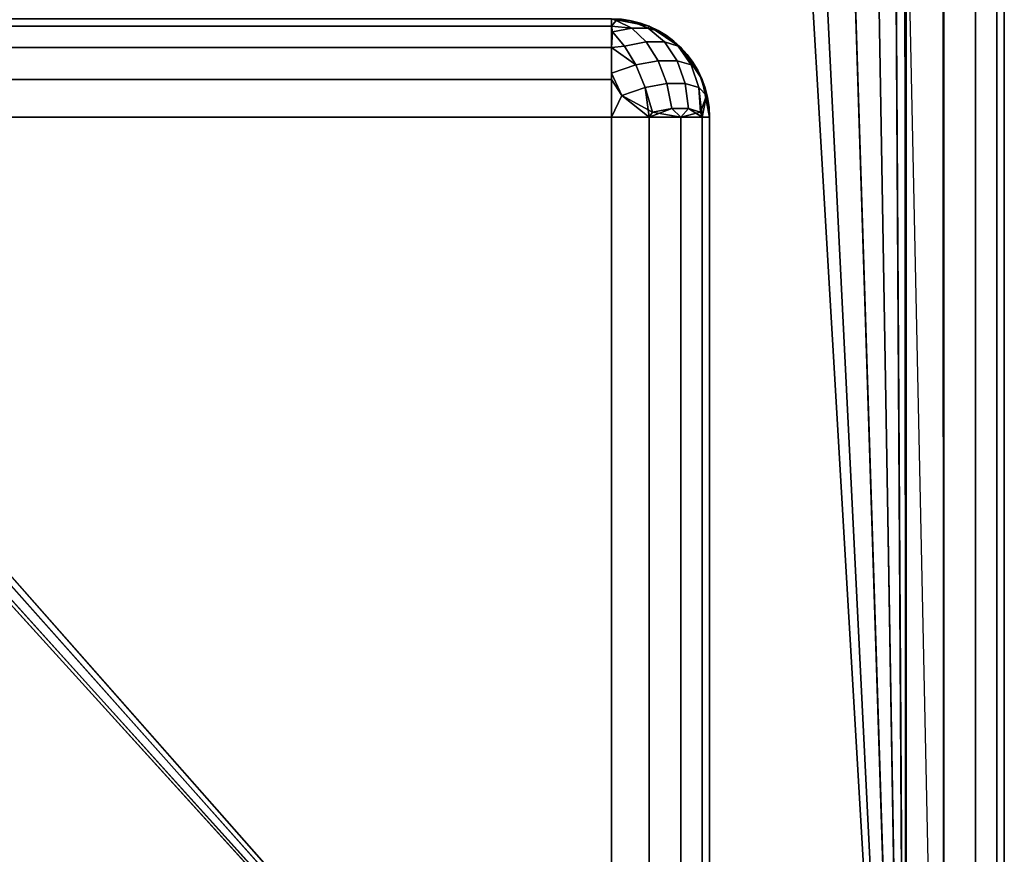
# Model space of a CAD drawing. Header units: millimetres. Extents: x -10 to 414, y -927 to 10.
# Tile 20 of 27: x 389.97 to 400, y -891.5 to -883.01. Entities that reach past the tile are written whole.
import ezdxf

# ---------------------------------------------------------------- set-up
doc = ezdxf.new("R2010")
doc.units = ezdxf.units.MM
doc.header["$MEASUREMENT"] = 0
for name, color, linetype, lineweight in [('0 Misc', 7, 'Continuous', 35), ('10 Raster Images', 7, 'Continuous', 35), ('5 Hatches', 7, 'Continuous', 35)]:
    doc.layers.add(name, color=color, linetype=linetype, lineweight=lineweight)

msp = doc.modelspace()

# ---------------------------------------------------------------- linework, layer by layer
at = {"layer": '0 Misc', "color": 160, "linetype": 'Continuous', "lineweight": 25}
for p, q in [((399, -1, 1195), (399, -899, 1195)), ((400, -1, 1174), (400, -899, 1174)), ((400, -899, 1194), (400, -1, 1194)), ((399, -899, 1173), (399, -881, 1173)), ((399, -899, 1173), (398.988, -881.156, 1173)), ((399, -899, 1173), (398.891, -881.454, 1173)), ((399, -899, 1173), (383.293, -881.707, 1173)), ((399, -899, 1173), (398.707, -881.707, 1173)), ((399, -899, 1173), (383.546, -881.891, 1173)), ((399, -899, 1173), (398.454, -881.891, 1173)), ((399, -899, 1173), (383.844, -881.988, 1173)), ((399, -899, 1173), (398.156, -881.988, 1173)), ((399, -899, 1173), (384, -882, 1173)), ((399, -899, 1173), (398, -882, 1173)), ((396, -884, 12.5), (4, -884, 12.5)), ((4, -884, 1170), (396, -884, 1170)), ((396, -898, 12.5), (396, -884, 12.5)), ((396, -884, 1170), (396, -898, 1170)), ((397, -898, 1169), (397, -884, 1169)), ((397, -884, 1169), (397, -884, 13.5)), ((397, -884, 13.5), (397, -898, 13.5))]:
    msp.add_line(p, q, dxfattribs=at).dxf.unprotected_set("ltscale", 0)
at = {"layer": '0 Misc', "color": 160, "linetype": 'Continuous', "lineweight": 25, "extrusion": (-1, 0, 0)}
for centre, start, end in [((884, 1169, -396), 90, 180), ((884, 13.5, -396), 180, 270)]:
    msp.add_arc(centre, 1, start, end, dxfattribs=at).dxf.unprotected_set("ltscale", 0)
at = {"layer": '0 Misc', "color": 160, "linetype": 'Continuous', "lineweight": 25, "extrusion": (0, 0, -1)}
msp.add_arc((-396, -884, -1169), 1, 90, 180, dxfattribs=at).dxf.unprotected_set("ltscale", 0)
at = {"layer": '0 Misc', "color": 160, "linetype": 'Continuous', "lineweight": 25}
msp.add_arc((396, -884, 13.5), 1, 0, 90, dxfattribs=at).dxf.unprotected_set("ltscale", 0)
at = {"layer": '0 Misc', "color": 160, "linetype": 'Continuous', "lineweight": 25, "extrusion": (0, 1, 0)}
for centre, start, end in [((-396, 13.5, -884), 180, 270), ((-396, 1169, -884), 90, 180)]:
    msp.add_arc(centre, 1, start, end, dxfattribs=at).dxf.unprotected_set("ltscale", 0)
at = {"layer": '0 Misc', "color": 7, "lineweight": 25}
for points, invisible_edges in [([(399, -1, 1173), (399.383, -899, 1173.076), (399, -2, 1173)], 1), ([(399, -1, 1173), (399.383, -1, 1173.076), (399.383, -899, 1173.076)], 12), ([(399, -1, 1195), (399.383, -899, 1194.924), (399.383, -1, 1194.924)], 1), ([(399, -1, 1195), (399, -899, 1195), (399.383, -899, 1194.924)], 12), ([(399.383, -899, 1173.076), (399.707, -1, 1173.293), (399.707, -899, 1173.293)], 1), ([(399.383, -899, 1173.076), (399.383, -1, 1173.076), (399.707, -1, 1173.293)], 12), ([(399.383, -1, 1194.924), (399.707, -899, 1194.707), (399.707, -1, 1194.707)], 1), ([(399.383, -1, 1194.924), (399.383, -899, 1194.924), (399.707, -899, 1194.707)], 12), ([(399.924, -1, 1173.617), (399.707, -899, 1173.293), (399.707, -1, 1173.293)], 1), ([(399.924, -1, 1173.617), (399.924, -899, 1173.617), (399.707, -899, 1173.293)], 12), ([(399.707, -1, 1194.707), (399.924, -899, 1194.383), (399.924, -1, 1194.383)], 1), ([(399.707, -1, 1194.707), (399.707, -899, 1194.707), (399.924, -899, 1194.383)], 12), ([(400, -1, 1174), (399.924, -899, 1173.617), (399.924, -1, 1173.617)], 1), ([(400, -1, 1174), (400, -899, 1174), (399.924, -899, 1173.617)], 12), ([(400, -899, 1194), (399.924, -1, 1194.383), (399.924, -899, 1194.383)], 1), ([(400, -899, 1194), (400, -1, 1194), (399.924, -1, 1194.383)], 12), ([(400, -899, 1194), (400, -1, 1174), (400, -1, 1194)], 1), ([(400, -899, 1194), (400, -899, 1174), (400, -1, 1174)], 12), ([(399.383, -899, 1173.076), (399, -881, 1173), (399, -2, 1173)], 12), ([(399.383, -899, 1173.076), (399, -899, 1173), (399, -881, 1173)], 12), ([(396, -883, 1169), (4, -883.076, 1169.383), (396, -883.076, 1169.383)], 1), ([(396, -883, 1169), (4, -883, 1169), (4, -883.076, 1169.383)], 12), ([(4, -883, 13.5), (396, -883.076, 13.117), (4, -883.076, 13.117)], 1), ([(4, -883, 13.5), (396, -883, 13.5), (396, -883.076, 13.117)], 12), ([(396, -883, 13.5), (396.383, -883.076, 1169), (396.383, -883.076, 13.5)], 1), ([(396, -883, 13.5), (396, -883, 1169), (396.383, -883.076, 1169)], 12), ([(4, -883.293, 1169.707), (396, -883.076, 1169.383), (4, -883.076, 1169.383)], 1), ([(4, -883.293, 1169.707), (396, -883.293, 1169.707), (396, -883.076, 1169.383)], 12), ([(396, -883.293, 12.793), (4, -883.076, 13.117), (396, -883.076, 13.117)], 1), ([(396, -883.293, 12.793), (4, -883.293, 12.793), (4, -883.076, 13.117)], 12), ([(396.01, -883.133, 1169.498), (396.354, -883.236, 1169.54), (396.208, -883.096, 1169.375)], 1), ([(396.208, -883.096, 13.125), (396.134, -883.277, 12.822), (396.01, -883.133, 13.002)], 1), ([(396.375, -883.096, 1169.208), (396.048, -883.018, 1169.184), (396.208, -883.096, 1169.375)], 1), ([(396.375, -883.096, 1169.208), (396.184, -883.018, 1169.048), (396.048, -883.018, 1169.184)], 12), ([(396.208, -883.096, 13.125), (396.048, -883.018, 13.316), (396.184, -883.018, 13.452)], 12), ([(396.208, -883.096, 13.125), (396.354, -883.236, 12.96), (396.134, -883.277, 12.822)], 12), ([(396.208, -883.096, 13.125), (396.184, -883.018, 13.452), (396.375, -883.096, 13.292)], 1), ([(396.375, -883.096, 1169.208), (396.208, -883.096, 1169.375), (396.354, -883.236, 1169.54)], 12), ([(396.208, -883.096, 13.125), (396.54, -883.236, 13.146), (396.354, -883.236, 12.96)], 1), ([(396.208, -883.096, 13.125), (396.375, -883.096, 13.292), (396.54, -883.236, 13.146)], 12), ([(396.375, -883.096, 1169.208), (396.354, -883.236, 1169.54), (396.54, -883.236, 1169.354)], 1), ([(396.375, -883.096, 1169.208), (396.678, -883.277, 1169.134), (396.498, -883.133, 1169.01)], 1), ([(396.375, -883.096, 1169.208), (396.54, -883.236, 1169.354), (396.678, -883.277, 1169.134)], 12), ([(396.498, -883.133, 13.489), (396.54, -883.236, 13.146), (396.375, -883.096, 13.292)], 1), ([(396.707, -883.293, 1169), (396.383, -883.076, 13.5), (396.383, -883.076, 1169)], 1), ([(396.707, -883.293, 1169), (396.707, -883.293, 13.5), (396.383, -883.076, 13.5)], 12), ([(396.01, -883.133, 1169.498), (396.134, -883.277, 1169.678), (396.354, -883.236, 1169.54)], 12), ([(396.498, -883.133, 13.489), (396.678, -883.277, 13.366), (396.54, -883.236, 13.146)], 12), ([(4, -883.617, 1169.924), (396, -883.293, 1169.707), (4, -883.293, 1169.707)], 1), ([(4, -883.617, 1169.924), (396, -883.617, 1169.924), (396, -883.293, 1169.707)], 12), ([(396, -883.617, 12.576), (4, -883.293, 12.793), (396, -883.293, 12.793)], 1), ([(396, -883.617, 12.576), (4, -883.617, 12.576), (4, -883.293, 12.793)], 12), ([(396.134, -883.277, 1169.678), (396.476, -883.428, 1169.668), (396.354, -883.236, 1169.54)], 1), ([(396.354, -883.236, 12.96), (396.248, -883.47, 12.689), (396.134, -883.277, 12.822)], 1), ([(396.134, -883.277, 1169.678), (396.248, -883.47, 1169.811), (396.476, -883.428, 1169.668)], 12), ([(396.354, -883.236, 12.96), (396.476, -883.428, 12.832), (396.248, -883.47, 12.689)], 12), ([(396.54, -883.236, 1169.354), (396.354, -883.236, 1169.54), (396.476, -883.428, 1169.668)], 12), ([(396.354, -883.236, 12.96), (396.668, -883.428, 13.024), (396.476, -883.428, 12.832)], 1), ([(396.354, -883.236, 12.96), (396.54, -883.236, 13.146), (396.668, -883.428, 13.024)], 12), ([(396.54, -883.236, 1169.354), (396.476, -883.428, 1169.668), (396.668, -883.428, 1169.476)], 1), ([(396.54, -883.236, 1169.354), (396.811, -883.47, 1169.248), (396.678, -883.277, 1169.134)], 1), ([(396.54, -883.236, 1169.354), (396.668, -883.428, 1169.476), (396.811, -883.47, 1169.248)], 12), ([(396.678, -883.277, 13.366), (396.668, -883.428, 13.024), (396.54, -883.236, 13.146)], 1), ([(396.678, -883.277, 13.366), (396.811, -883.47, 13.252), (396.668, -883.428, 13.024)], 12), ([(396.924, -883.617, 1169), (396.707, -883.293, 13.5), (396.707, -883.293, 1169)], 1), ([(396.924, -883.617, 1169), (396.924, -883.617, 13.5), (396.707, -883.293, 13.5)], 12), ([(396.345, -883.7, 1169.889), (396.248, -883.47, 1169.811), (396.002, -883.552, 1169.894)], 12), ([(396.248, -883.47, 12.689), (396.107, -883.779, 12.531), (396.002, -883.552, 12.606)], 1), ([(396.248, -883.47, 12.689), (396.345, -883.7, 12.611), (396.107, -883.779, 12.531)], 12), ([(396.248, -883.47, 1169.811), (396.565, -883.659, 1169.751), (396.476, -883.428, 1169.668)], 1), ([(396.248, -883.47, 12.689), (396.476, -883.428, 12.832), (396.565, -883.659, 12.749)], 12), ([(396.248, -883.47, 1169.811), (396.345, -883.7, 1169.889), (396.565, -883.659, 1169.751)], 12), ([(396.248, -883.47, 12.689), (396.565, -883.659, 12.749), (396.345, -883.7, 12.611)], 1), ([(396.565, -883.659, 1169.751), (396.668, -883.428, 1169.476), (396.476, -883.428, 1169.668)], 1), ([(396.751, -883.659, 12.935), (396.476, -883.428, 12.832), (396.668, -883.428, 13.024)], 1), ([(396.751, -883.659, 12.935), (396.565, -883.659, 12.749), (396.476, -883.428, 12.832)], 12), ([(396.565, -883.659, 1169.751), (396.751, -883.659, 1169.565), (396.668, -883.428, 1169.476)], 12), ([(396.811, -883.47, 1169.248), (396.668, -883.428, 1169.476), (396.751, -883.659, 1169.565)], 12), ([(396.811, -883.47, 13.252), (396.751, -883.659, 12.935), (396.668, -883.428, 13.024)], 1), ([(396.811, -883.47, 1169.248), (396.751, -883.659, 1169.565), (396.889, -883.7, 1169.345)], 1), ([(396.811, -883.47, 13.252), (396.889, -883.7, 13.155), (396.751, -883.659, 12.935)], 12), ([(396.811, -883.47, 1169.248), (396.969, -883.779, 1169.107), (396.894, -883.552, 1169.002)], 1), ([(396.811, -883.47, 1169.248), (396.889, -883.7, 1169.345), (396.969, -883.779, 1169.107)], 12), ([(396.889, -883.7, 13.155), (396.811, -883.47, 13.252), (396.894, -883.552, 13.498)], 12), ([(396.345, -883.7, 1169.889), (396.002, -883.552, 1169.894), (396.107, -883.779, 1169.969)], 1), ([(396.889, -883.7, 13.155), (396.894, -883.552, 13.498), (396.969, -883.779, 13.393)], 1), ([(4, -884, 1170), (396, -883.617, 1169.924), (4, -883.617, 1169.924)], 1), ([(4, -884, 1170), (396, -884, 1170), (396, -883.617, 1169.924)], 12), ([(396, -884, 12.5), (4, -883.617, 12.576), (396, -883.617, 12.576)], 1), ([(396, -884, 12.5), (4, -884, 12.5), (4, -883.617, 12.576)], 12), ([(396.616, -883.913, 1169.783), (396.565, -883.659, 1169.751), (396.345, -883.7, 1169.889)], 12), ([(396.419, -883.95, 12.593), (396.345, -883.7, 12.611), (396.565, -883.659, 12.749)], 12), ([(396.616, -883.913, 1169.783), (396.345, -883.7, 1169.889), (396.419, -883.95, 1169.907)], 1), ([(396.419, -883.95, 12.593), (396.565, -883.659, 12.749), (396.616, -883.913, 12.717)], 1), ([(396.565, -883.659, 1169.751), (396.783, -883.913, 1169.616), (396.751, -883.659, 1169.565)], 1), ([(396.565, -883.659, 1169.751), (396.616, -883.913, 1169.783), (396.783, -883.913, 1169.616)], 12), ([(396.751, -883.659, 12.935), (396.616, -883.913, 12.717), (396.565, -883.659, 12.749)], 1), ([(396.751, -883.659, 12.935), (396.783, -883.913, 12.884), (396.616, -883.913, 12.717)], 12), ([(396.907, -883.95, 1169.419), (396.751, -883.659, 1169.565), (396.783, -883.913, 1169.616)], 1), ([(396.907, -883.95, 1169.419), (396.889, -883.7, 1169.345), (396.751, -883.659, 1169.565)], 12), ([(396.783, -883.913, 12.884), (396.751, -883.659, 12.935), (396.889, -883.7, 13.155)], 12), ([(396.783, -883.913, 12.884), (396.889, -883.7, 13.155), (396.907, -883.95, 13.081)], 1), ([(397, -884, 1169), (396.924, -883.617, 13.5), (396.924, -883.617, 1169)], 1), ([(397, -884, 1169), (397, -884, 13.5), (396.924, -883.617, 13.5)], 12), ([(4, -898, 12.5), (396, -884, 12.5), (396, -898, 12.5)], 1), ([(4, -898, 12.5), (4, -884, 12.5), (396, -884, 12.5)], 12), ([(396, -898, 12.5), (396.383, -884, 12.576), (396.383, -898, 12.576)], 1), ([(396, -898, 12.5), (396, -884, 12.5), (396.383, -884, 12.576)], 12), ([(396.383, -898, 12.576), (396.707, -884, 12.793), (396.707, -898, 12.793)], 1), ([(396.383, -898, 12.576), (396.383, -884, 12.576), (396.707, -884, 12.793)], 12), ([(396.707, -898, 12.793), (396.924, -884, 13.117), (396.924, -898, 13.117)], 1), ([(396.707, -898, 12.793), (396.707, -884, 12.793), (396.924, -884, 13.117)], 12), ([(397, -884, 13.5), (396.924, -898, 13.117), (396.924, -884, 13.117)], 1), ([(397, -884, 13.5), (397, -898, 13.5), (396.924, -898, 13.117)], 12)]:
    msp.add_3dface(points, dxfattribs=dict(at, invisible_edges=invisible_edges))
for points in [[(399, -899, 1173), (16.988, -881.156, 1173), (17, -881, 1173)], [(399, -899, 1173), (17, -881, 1173), (383.293, -881.707, 1173)], [(399, -899, 1173), (398.988, -881.156, 1173), (399, -881, 1173)], [(399, -899, 1173), (16.891, -881.454, 1173), (16.988, -881.156, 1173)], [(399, -899, 1173), (398.891, -881.454, 1173), (398.988, -881.156, 1173)], [(399, -899, 1173), (16.707, -881.707, 1173), (16.891, -881.454, 1173)], [(399, -899, 1173), (398.707, -881.707, 1173), (398.891, -881.454, 1173)], [(399, -899, 1173), (16.454, -881.891, 1173), (16.707, -881.707, 1173)], [(399, -899, 1173), (383.293, -881.707, 1173), (383.546, -881.891, 1173)], [(399, -899, 1173), (398.454, -881.891, 1173), (398.707, -881.707, 1173)], [(399, -899, 1173), (16.156, -881.988, 1173), (16.454, -881.891, 1173)], [(399, -899, 1173), (383.546, -881.891, 1173), (383.844, -881.988, 1173)], [(399, -899, 1173), (398.156, -881.988, 1173), (398.454, -881.891, 1173)], [(399, -899, 1173), (16, -882, 1173), (16.156, -881.988, 1173)], [(399, -899, 1173), (383.844, -881.988, 1173), (384, -882, 1173)], [(399, -899, 1173), (398, -882, 1173), (398.156, -881.988, 1173)], [(1, -899, 1173), (2, -882, 1173), (399, -899, 1173)], [(399, -899, 1173), (2, -882, 1173), (16, -882, 1173)], [(399, -899, 1173), (384, -882, 1173), (398, -882, 1173)], [(396.383, -883.076, 1169), (396, -883, 1169), (396.184, -883.018, 1169.048)], [(396.184, -883.018, 1169.048), (396, -883, 1169), (396.048, -883.018, 1169.184)], [(396.048, -883.018, 1169.184), (396, -883, 1169), (396, -883.076, 1169.383)], [(396, -883.076, 13.117), (396, -883, 13.5), (396.048, -883.018, 13.316)], [(396.048, -883.018, 13.316), (396, -883, 13.5), (396.184, -883.018, 13.452)], [(396.184, -883.018, 13.452), (396, -883, 13.5), (396.383, -883.076, 13.5)], [(396.208, -883.096, 1169.375), (396.048, -883.018, 1169.184), (396, -883.076, 1169.383)], [(396.048, -883.018, 13.316), (396.208, -883.096, 13.125), (396, -883.076, 13.117)], [(396.208, -883.096, 1169.375), (396, -883.076, 1169.383), (396.01, -883.133, 1169.498)], [(396, -883.293, 1169.707), (396.01, -883.133, 1169.498), (396, -883.076, 1169.383)], [(396, -883.076, 13.117), (396.208, -883.096, 13.125), (396.01, -883.133, 13.002)], [(396, -883.076, 13.117), (396.01, -883.133, 13.002), (396, -883.293, 12.793)], [(396.184, -883.018, 1169.048), (396.375, -883.096, 1169.208), (396.383, -883.076, 1169)], [(396.375, -883.096, 13.292), (396.184, -883.018, 13.452), (396.383, -883.076, 13.5)], [(396.383, -883.076, 1169), (396.375, -883.096, 1169.208), (396.498, -883.133, 1169.01)], [(396.375, -883.096, 13.292), (396.383, -883.076, 13.5), (396.498, -883.133, 13.489)], [(396.383, -883.076, 1169), (396.498, -883.133, 1169.01), (396.707, -883.293, 1169)], [(396.707, -883.293, 13.5), (396.498, -883.133, 13.489), (396.383, -883.076, 13.5)], [(396.01, -883.133, 1169.498), (396, -883.293, 1169.707), (396.134, -883.277, 1169.678)], [(396.01, -883.133, 13.002), (396.134, -883.277, 12.822), (396, -883.293, 12.793)], [(396.498, -883.133, 1169.01), (396.678, -883.277, 1169.134), (396.707, -883.293, 1169)], [(396.498, -883.133, 13.489), (396.707, -883.293, 13.5), (396.678, -883.277, 13.366)], [(396, -883.293, 1169.707), (396.248, -883.47, 1169.811), (396.134, -883.277, 1169.678)], [(396.248, -883.47, 12.689), (396, -883.293, 12.793), (396.134, -883.277, 12.822)], [(396.248, -883.47, 1169.811), (396, -883.293, 1169.707), (396.002, -883.552, 1169.894)], [(396.002, -883.552, 1169.894), (396, -883.293, 1169.707), (396, -883.617, 1169.924)], [(396.002, -883.552, 12.606), (396, -883.617, 12.576), (396, -883.293, 12.793)], [(396.248, -883.47, 12.689), (396.002, -883.552, 12.606), (396, -883.293, 12.793)], [(396.811, -883.47, 1169.248), (396.707, -883.293, 1169), (396.678, -883.277, 1169.134)], [(396.707, -883.293, 13.5), (396.811, -883.47, 13.252), (396.678, -883.277, 13.366)], [(396.894, -883.552, 1169.002), (396.924, -883.617, 1169), (396.707, -883.293, 1169)], [(396.811, -883.47, 1169.248), (396.894, -883.552, 1169.002), (396.707, -883.293, 1169)], [(396.811, -883.47, 13.252), (396.707, -883.293, 13.5), (396.894, -883.552, 13.498)], [(396.894, -883.552, 13.498), (396.707, -883.293, 13.5), (396.924, -883.617, 13.5)], [(396.002, -883.552, 1169.894), (396, -883.617, 1169.924), (396.107, -883.779, 1169.969)], [(396.107, -883.779, 12.531), (396, -883.617, 12.576), (396.002, -883.552, 12.606)], [(396.969, -883.779, 1169.107), (396.924, -883.617, 1169), (396.894, -883.552, 1169.002)], [(396.894, -883.552, 13.498), (396.924, -883.617, 13.5), (396.969, -883.779, 13.393)], [(396.107, -883.779, 1169.969), (396, -883.617, 1169.924), (396, -884, 1170)], [(396, -884, 12.5), (396, -883.617, 12.576), (396.107, -883.779, 12.531)], [(396.383, -884, 1169.924), (396.345, -883.7, 1169.889), (396.107, -883.779, 1169.969)], [(396.419, -883.95, 12.593), (396.107, -883.779, 12.531), (396.345, -883.7, 12.611)], [(396.419, -883.95, 1169.907), (396.345, -883.7, 1169.889), (396.383, -884, 1169.924)], [(396.907, -883.95, 1169.419), (396.969, -883.779, 1169.107), (396.889, -883.7, 1169.345)], [(396.907, -883.95, 13.081), (396.889, -883.7, 13.155), (396.924, -884, 13.117)], [(396.924, -884, 13.117), (396.889, -883.7, 13.155), (396.969, -883.779, 13.393)], [(397, -884, 1169), (396.924, -883.617, 1169), (396.969, -883.779, 1169.107)], [(396.969, -883.779, 13.393), (396.924, -883.617, 13.5), (397, -884, 13.5)], [(396.383, -884, 1169.924), (396.107, -883.779, 1169.969), (396, -884, 1170)], [(396, -884, 12.5), (396.107, -883.779, 12.531), (396.383, -884, 12.576)], [(396.107, -883.779, 12.531), (396.419, -883.95, 12.593), (396.383, -884, 12.576)], [(396.969, -883.779, 1169.107), (396.907, -883.95, 1169.419), (396.924, -884, 1169.383)], [(397, -884, 1169), (396.969, -883.779, 1169.107), (396.924, -884, 1169.383)], [(396.924, -884, 13.117), (396.969, -883.779, 13.393), (397, -884, 13.5)], [(396.616, -883.913, 12.717), (396.383, -884, 12.576), (396.419, -883.95, 12.593)], [(396.616, -883.913, 12.717), (396.707, -884, 12.793), (396.383, -884, 12.576)], [(396.419, -883.95, 1169.907), (396.383, -884, 1169.924), (396.707, -884, 1169.707)], [(396.616, -883.913, 1169.783), (396.419, -883.95, 1169.907), (396.707, -884, 1169.707)], [(396.616, -883.913, 1169.783), (396.707, -884, 1169.707), (396.783, -883.913, 1169.616)], [(396.783, -883.913, 12.884), (396.707, -884, 12.793), (396.616, -883.913, 12.717)], [(396.783, -883.913, 1169.616), (396.707, -884, 1169.707), (396.924, -884, 1169.383)], [(396.783, -883.913, 12.884), (396.907, -883.95, 13.081), (396.707, -884, 12.793)], [(396.907, -883.95, 13.081), (396.924, -884, 13.117), (396.707, -884, 12.793)], [(396.783, -883.913, 1169.616), (396.924, -884, 1169.383), (396.907, -883.95, 1169.419)]]:
    msp.add_3dface(points, dxfattribs=at)
at = {"layer": '0 Misc', "color": 5, "lineweight": 25}
for points, invisible_edges in [([(396, -898, 1170), (4, -884, 1170), (4, -898, 1170)], 1), ([(396, -898, 1170), (396, -884, 1170), (4, -884, 1170)], 12), ([(396, -884, 1170), (396.383, -898, 1169.924), (396.383, -884, 1169.924)], 1), ([(396, -884, 1170), (396, -898, 1170), (396.383, -898, 1169.924)], 12), ([(396.707, -898, 1169.707), (396.383, -884, 1169.924), (396.383, -898, 1169.924)], 1), ([(396.707, -898, 1169.707), (396.707, -884, 1169.707), (396.383, -884, 1169.924)], 12), ([(396.924, -898, 1169.383), (396.707, -884, 1169.707), (396.707, -898, 1169.707)], 1), ([(396.924, -898, 1169.383), (396.924, -884, 1169.383), (396.707, -884, 1169.707)], 12), ([(397, -898, 1169), (396.924, -884, 1169.383), (396.924, -898, 1169.383)], 1), ([(397, -898, 1169), (397, -884, 1169), (396.924, -884, 1169.383)], 12), ([(397, -898, 13.5), (397, -884, 1169), (397, -898, 1169)], 1), ([(397, -898, 13.5), (397, -884, 13.5), (397, -884, 1169)], 12)]:
    msp.add_3dface(points, dxfattribs=dict(at, invisible_edges=invisible_edges))
at = {"layer": '10 Raster Images', "color": 160, "linetype": 'Continuous', "lineweight": 25}
msp.add_line((399, -899, 1173), (399, -881, 1173), dxfattribs=at).dxf.unprotected_set("ltscale", 0)
at = {"layer": '5 Hatches', "color": 7, "lineweight": 25}
for points, invisible_edges in [([(399, -899, 1195), (1, -1, 1195), (1, -899, 1195)], 1), ([(399, -899, 1195), (399, -1, 1195), (1, -1, 1195)], 12)]:
    msp.add_3dface(points, dxfattribs=dict(at, invisible_edges=invisible_edges))

doc.saveas('drawing.dxf')
